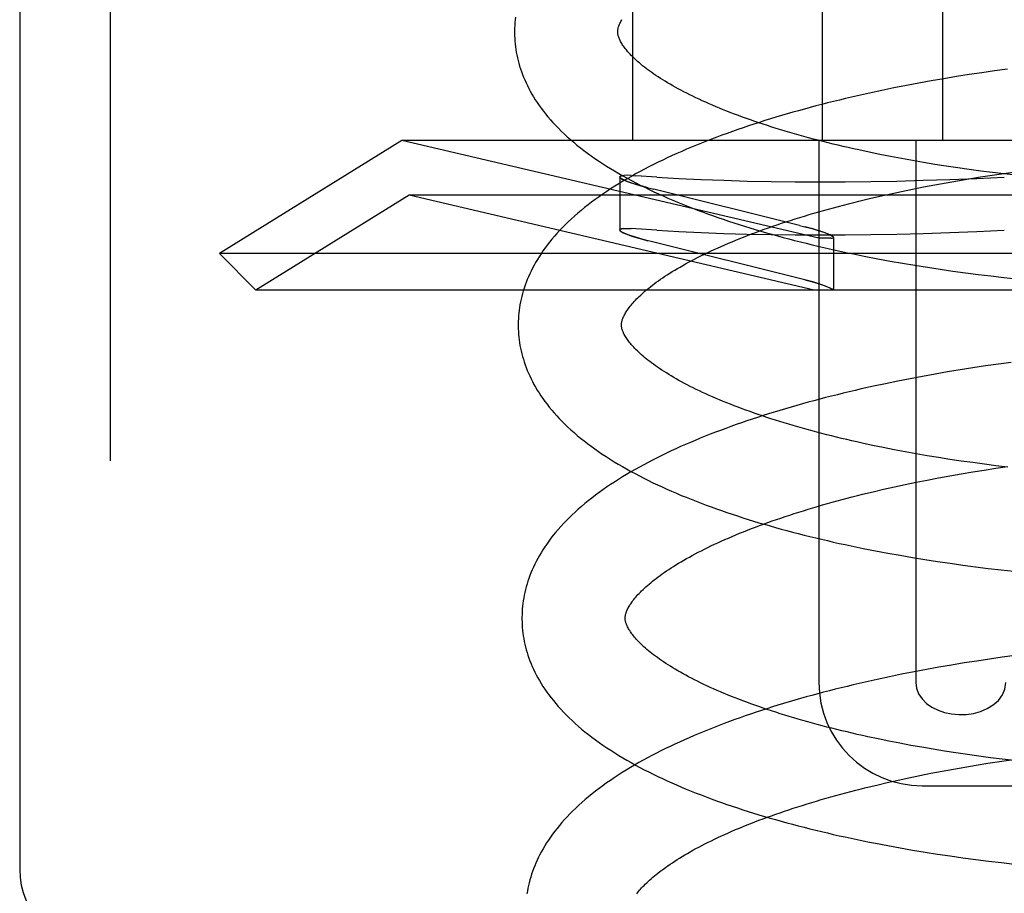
# Model space of a CAD drawing. Header units: inches. Extents: x 0 to 204, y 0 to 132.
# Tile 86 of 112: x 119.872 to 120.063, y 48.97 to 49.139. Entities that reach past the tile are written whole.
import ezdxf

# ---------------------------------------------------------------- set-up
doc = ezdxf.new("R2010")
doc.units = ezdxf.units.IN
doc.header["$LTSCALE"] = 11.243375
doc.header["$MEASUREMENT"] = 0
doc.linetypes.add('HIDDEN', pattern=[0.2, 0.1, -0.1])
doc.layers.add('DEFAULT_2', color=8, linetype='HIDDEN')

msp = doc.modelspace()

# ---------------------------------------------------------------- linework, layer by layer
at = {"layer": 'DEFAULT_2', "color": 8, "linetype": 'HIDDEN'}
for p, q in [((119.88942, 52.4267), (119.88942, 46.92619)), ((119.87192, 49.94452), (119.87192, 48.97452)), ((119.99061, 49.27202), (119.99061, 49.11577)), ((120.02737, 49.27202), (120.02737, 49.11577)), ((120.05066, 49.27202), (120.05066, 49.11577)), ((120.05339, 49.12811), (120.05095, 49.12771)), ((120.05585, 49.1285), (120.05339, 49.12811)), ((120.05831, 49.12887), (120.05585, 49.1285)), ((120.06078, 49.12922), (120.05831, 49.12887)), ((120.06325, 49.12956), (120.06078, 49.12922)), ((120.04369, 49.12639), (120.04129, 49.12592)), ((120.04609, 49.12685), (120.04369, 49.12639)), ((120.04852, 49.12729), (120.04609, 49.12685)), ((120.05095, 49.12771), (120.04852, 49.12729)), ((120.03655, 49.12492), (120.03421, 49.1244)), ((120.03891, 49.12543), (120.03655, 49.12492)), ((120.04129, 49.12592), (120.03891, 49.12543)), ((119.94597, 49.11577), (119.91061, 49.09384)), ((120.02673, 49.09683), (119.94597, 49.11577)), ((120.20124, 49.11577), (119.94597, 49.11577)), ((120.02673, 49.11577), (120.02673, 49.01077)), ((120.04552, 49.11577), (120.04552, 49.01077)), ((120.03854, 49.11304), (120.03648, 49.11347)), ((120.04063, 49.11263), (120.03854, 49.11304)), ((120.04275, 49.11223), (120.04063, 49.11263)), ((120.04489, 49.11185), (120.04275, 49.11223)), ((120.04704, 49.11147), (120.04489, 49.11185)), ((120.04922, 49.11111), (120.04704, 49.11147)), ((120.05142, 49.11077), (120.04922, 49.11111)), ((120.05364, 49.11044), (120.05142, 49.11077)), ((120.05587, 49.11012), (120.05364, 49.11044)), ((120.05811, 49.10982), (120.05587, 49.11012)), ((120.05805, 49.10869), (120.0603, 49.10904)), ((120.06037, 49.10953), (120.05811, 49.10982)), ((120.0603, 49.10904), (120.06256, 49.10937)), ((120.06264, 49.10926), (120.06037, 49.10953)), ((120.06256, 49.10937), (120.06483, 49.10968)), ((120.06491, 49.109), (120.06264, 49.10926)), ((119.98816, 49.10868), (119.98816, 49.09841)), ((119.98816, 49.10868), (119.98822, 49.10854)), ((119.98961, 49.109), (119.98897, 49.10898)), ((119.99036, 49.10898), (119.98958, 49.109)), ((119.99034, 49.10899), (119.99125, 49.10893)), ((119.99536, 49.10865), (119.99125, 49.10893)), ((120.04703, 49.10676), (120.0492, 49.10717)), ((120.0492, 49.10717), (120.05139, 49.10757)), ((120.05139, 49.10757), (120.0536, 49.10796)), ((120.0536, 49.10796), (120.05582, 49.10833)), ((120.05582, 49.10833), (120.05805, 49.10869)), ((119.99316, 49.10671), (119.99474, 49.10631)), ((120.02297, 49.09931), (119.99474, 49.10631)), ((120.03857, 49.10497), (120.04065, 49.10543)), ((120.04065, 49.10543), (120.04275, 49.10589)), ((120.04275, 49.10589), (120.04488, 49.10633)), ((120.04488, 49.10633), (120.04703, 49.10676)), ((119.94736, 49.10518), (119.91768, 49.08677)), ((120.02584, 49.08677), (119.94736, 49.10518)), ((120.19986, 49.10518), (119.94736, 49.10518)), ((120.0345, 49.104), (120.03652, 49.10449)), ((120.03652, 49.10449), (120.03857, 49.10497)), ((119.98822, 49.09827), (119.98816, 49.09841)), ((119.98897, 49.0987), (119.98962, 49.09873)), ((119.98958, 49.09873), (119.99037, 49.09871)), ((119.99125, 49.09866), (119.99034, 49.09871)), ((119.99536, 49.09838), (119.99125, 49.09866)), ((120.02297, 49.09931), (120.02455, 49.0989)), ((119.99474, 49.09603), (119.99316, 49.09644)), ((120.02297, 49.08904), (119.99474, 49.09603)), ((120.02906, 49.09683), (120.02673, 49.09683)), ((120.02955, 49.09698), (120.02955, 49.08677)), ((119.91768, 49.08677), (119.91061, 49.09384)), ((120.23661, 49.09384), (119.91061, 49.09384)), ((120.03817, 49.09283), (120.04055, 49.09239)), ((120.04055, 49.09239), (120.04295, 49.09197)), ((120.04295, 49.09197), (120.04536, 49.09157)), ((120.04536, 49.09157), (120.04779, 49.09118)), ((120.04779, 49.09118), (120.05023, 49.09081)), ((120.05023, 49.09081), (120.05268, 49.09046)), ((120.05268, 49.09046), (120.05514, 49.09013)), ((120.05514, 49.09013), (120.0576, 49.08981)), ((120.02455, 49.08863), (120.02297, 49.08904)), ((120.0576, 49.08981), (120.06008, 49.08951)), ((120.06008, 49.08951), (120.06256, 49.08923)), ((120.06256, 49.08923), (120.06504, 49.08897)), ((120.22953, 49.08677), (119.91768, 49.08677)), ((120.05169, 49.07092), (120.04926, 49.0705)), ((120.05414, 49.07133), (120.05169, 49.07092)), ((120.05659, 49.07171), (120.05414, 49.07133)), ((120.05905, 49.07208), (120.05659, 49.07171)), ((120.06152, 49.07244), (120.05905, 49.07208)), ((120.064, 49.07277), (120.06152, 49.07244)), ((120.04203, 49.06913), (120.03965, 49.06864)), ((120.04443, 49.06961), (120.04203, 49.06913)), ((120.04684, 49.07006), (120.04443, 49.06961)), ((120.04926, 49.0705), (120.04684, 49.07006)), ((120.03729, 49.06814), (120.03495, 49.06761)), ((120.03965, 49.06864), (120.03729, 49.06814)), ((120.03922, 49.05626), (120.03716, 49.05669)), ((120.04131, 49.05585), (120.03922, 49.05626)), ((120.04343, 49.05545), (120.04131, 49.05585)), ((120.04557, 49.05506), (120.04343, 49.05545)), ((120.04773, 49.05469), (120.04557, 49.05506)), ((120.04991, 49.05433), (120.04773, 49.05469)), ((120.0521, 49.05398), (120.04991, 49.05433)), ((120.05432, 49.05365), (120.0521, 49.05398)), ((120.05655, 49.05334), (120.05432, 49.05365)), ((120.05654, 49.05154), (120.05878, 49.0519)), ((120.0588, 49.05303), (120.05655, 49.05334)), ((120.05878, 49.0519), (120.06102, 49.05225)), ((120.06105, 49.05275), (120.0588, 49.05303)), ((120.06102, 49.05225), (120.06328, 49.05258)), ((120.06332, 49.05248), (120.06105, 49.05275)), ((120.0456, 49.04954), (120.04775, 49.04997)), ((120.04775, 49.04997), (120.04992, 49.05038)), ((120.04992, 49.05038), (120.05211, 49.05078)), ((120.05211, 49.05078), (120.05432, 49.05117)), ((120.05432, 49.05117), (120.05654, 49.05154)), ((120.03724, 49.0477), (120.03929, 49.04818)), ((120.03929, 49.04818), (120.04137, 49.04864)), ((120.04137, 49.04864), (120.04347, 49.0491)), ((120.04347, 49.0491), (120.0456, 49.04954)), ((120.03522, 49.04721), (120.03724, 49.0477)), ((120.0377, 49.03627), (120.04007, 49.03582)), ((120.04007, 49.03582), (120.04246, 49.03539)), ((120.04246, 49.03539), (120.04487, 49.03498)), ((120.04487, 49.03498), (120.04728, 49.03458)), ((120.04728, 49.03458), (120.04972, 49.03421)), ((120.04972, 49.03421), (120.05216, 49.03385)), ((120.05216, 49.03385), (120.05462, 49.0335)), ((120.05462, 49.0335), (120.05708, 49.03318)), ((120.05708, 49.03318), (120.05955, 49.03287)), ((120.05955, 49.03287), (120.06203, 49.03258)), ((120.06203, 49.03258), (120.06451, 49.03231)), ((120.06226, 49.01565), (120.05979, 49.01529)), ((120.06474, 49.01598), (120.06226, 49.01565)), ((120.05, 49.01371), (120.04758, 49.01327)), ((120.05243, 49.01413), (120.05, 49.01371)), ((120.05488, 49.01454), (120.05243, 49.01413)), ((120.05733, 49.01492), (120.05488, 49.01454)), ((120.05979, 49.01529), (120.05733, 49.01492)), ((120.04039, 49.01186), (120.03803, 49.01135)), ((120.04277, 49.01235), (120.04039, 49.01186)), ((120.04517, 49.01282), (120.04277, 49.01235)), ((120.04758, 49.01327), (120.04517, 49.01282)), ((120.03803, 49.01135), (120.03569, 49.01082)), ((120.04032, 48.99939), (120.03825, 48.99982)), ((120.04243, 48.99898), (120.04032, 48.99939)), ((120.04455, 48.99858), (120.04243, 48.99898)), ((120.04671, 48.9982), (120.04455, 48.99858)), ((120.04888, 48.99782), (120.04671, 48.9982)), ((120.05107, 48.99747), (120.04888, 48.99782)), ((120.05328, 48.99712), (120.05107, 48.99747)), ((120.05551, 48.99679), (120.05328, 48.99712)), ((120.05775, 48.99648), (120.05551, 48.99679)), ((120.05501, 48.99437), (120.05724, 48.99475)), ((120.05724, 48.99475), (120.05947, 48.99511)), ((120.06001, 48.99618), (120.05775, 48.99648)), ((120.05947, 48.99511), (120.06172, 48.99545)), ((120.06228, 48.99589), (120.06001, 48.99618)), ((120.06172, 48.99545), (120.06398, 48.99578)), ((120.06456, 48.99562), (120.06228, 48.99589)), ((120.04417, 48.9923), (120.0463, 48.99274)), ((120.0463, 48.99274), (120.04845, 48.99317)), ((120.04845, 48.99317), (120.05062, 48.99359)), ((120.05062, 48.99359), (120.05281, 48.99399)), ((120.05281, 48.99399), (120.05501, 48.99437)), ((120.03591, 48.99041), (120.03794, 48.9909)), ((120.03794, 48.9909), (120.03999, 48.99138)), ((120.03999, 48.99138), (120.04207, 48.99185)), ((120.04207, 48.99185), (120.04417, 48.9923)), ((120.04683, 48.99077), (120.10038, 48.99077)), ((120.04008, 48.97916), (120.04248, 48.97872)), ((120.04248, 48.97872), (120.04489, 48.9783)), ((120.04489, 48.9783), (120.04731, 48.9779)), ((120.04731, 48.9779), (120.04975, 48.97752)), ((120.04975, 48.97752), (120.0522, 48.97715)), ((120.0522, 48.97715), (120.05466, 48.97681)), ((120.05466, 48.97681), (120.05713, 48.97647)), ((120.05713, 48.97647), (120.05961, 48.97616)), ((120.05961, 48.97616), (120.0621, 48.97587)), ((120.0621, 48.97587), (120.06459, 48.97559))]:
    msp.add_line(p, q, dxfattribs=at)
for points in [[(119.96796, 49.13966), (119.96789, 49.13912), (119.96785, 49.13858), (119.96781, 49.13804), (119.96779, 49.1375), (119.96778, 49.13696), (119.96778, 49.13652)], [(119.98778, 49.13677), (119.98778, 49.13687), (119.98778, 49.13699), (119.98779, 49.13711), (119.98781, 49.13723), (119.98783, 49.13735), (119.98786, 49.13749), (119.98789, 49.13762), (119.98794, 49.13777), (119.98799, 49.13792), (119.98805, 49.13808), (119.98811, 49.13825), (119.98819, 49.13842), (119.98828, 49.1386), (119.98837, 49.13879), (119.98848, 49.13898), (119.98859, 49.13917)], [(119.96778, 49.13652), (119.96779, 49.13606), (119.96781, 49.13553), (119.96785, 49.13499), (119.9679, 49.13446), (119.96796, 49.13392), (119.96804, 49.13339), (119.96812, 49.13285), (119.96823, 49.13232), (119.96834, 49.13178), (119.96847, 49.13124), (119.96861, 49.13071), (119.96877, 49.13017), (119.96894, 49.12963), (119.96912, 49.12909), (119.96932, 49.12855), (119.96953, 49.12801), (119.96976, 49.12747), (119.97001, 49.12693), (119.97027, 49.12638), (119.97054, 49.12584), (119.97083, 49.12529), (119.97114, 49.12475), (119.97147, 49.1242), (119.97181, 49.12365), (119.97217, 49.1231), (119.97255, 49.12255), (119.97295, 49.12199), (119.97337, 49.12144), (119.9738, 49.12089), (119.97426, 49.12033), (119.97473, 49.11978), (119.97523, 49.11923), (119.97575, 49.11867), (119.97628, 49.11812), (119.97684, 49.11757), (119.97741, 49.11702), (119.978, 49.11648), (119.97861, 49.11594), (119.97924, 49.1154), (119.97988, 49.11487), (119.98054, 49.11434), (119.98122, 49.11382), (119.98191, 49.1133), (119.98262, 49.11279), (119.98334, 49.11228), (119.98407, 49.11178), (119.98482, 49.11129), (119.98559, 49.1108), (119.98637, 49.11032), (119.98716, 49.10984), (119.98796, 49.10937), (119.98877, 49.10891), (119.9896, 49.10845), (119.99043, 49.108), (119.99128, 49.10755), (119.99214, 49.10711), (119.993, 49.10668), (119.99388, 49.10625), (119.99477, 49.10583), (119.99567, 49.10541), (119.99658, 49.105), (119.9975, 49.1046), (119.99842, 49.1042), (119.99936, 49.1038), (120.00031, 49.10341), (120.00126, 49.10303), (120.00223, 49.10265), (120.0032, 49.10228), (120.00418, 49.10191), (120.00517, 49.10155), (120.00616, 49.10119), (120.00717, 49.10084), (120.00818, 49.10049), (120.00921, 49.10014), (120.01024, 49.09981), (120.01127, 49.09947), (120.01232, 49.09914), (120.01337, 49.09882), (120.01443, 49.0985), (120.0155, 49.09818), (120.01657, 49.09787), (120.01765, 49.09757), (120.01874, 49.09727), (120.01984, 49.09697), (120.02094, 49.09668), (120.02205, 49.09639), (120.02316, 49.09611), (120.02428, 49.09583), (120.02541, 49.09555), (120.02654, 49.09528), (120.02768, 49.09502), (120.02883, 49.09476), (120.02998, 49.0945), (120.03113, 49.09425), (120.03229, 49.094), (120.03346, 49.09376), (120.03463, 49.09352), (120.03581, 49.09329), (120.03817, 49.09283)], [(120.03648, 49.11347), (120.03445, 49.11391), (120.03344, 49.11413), (120.03244, 49.11436), (120.03145, 49.11459), (120.03046, 49.11482), (120.02949, 49.11506), (120.02852, 49.11529), (120.02756, 49.11554), (120.02661, 49.11578), (120.02567, 49.11603), (120.02474, 49.11627), (120.02382, 49.11653), (120.0229, 49.11678), (120.022, 49.11704), (120.0211, 49.1173), (120.02022, 49.11756), (120.01934, 49.11782), (120.01848, 49.11809), (120.01762, 49.11835), (120.01678, 49.11862), (120.01594, 49.1189), (120.01512, 49.11917), (120.01431, 49.11945), (120.0135, 49.11972), (120.01271, 49.12), (120.01194, 49.12028), (120.01117, 49.12056), (120.01041, 49.12085), (120.00967, 49.12113), (120.00894, 49.12142), (120.00822, 49.1217), (120.00751, 49.12199), (120.00682, 49.12228), (120.00614, 49.12257), (120.00547, 49.12286), (120.00481, 49.12315), (120.00416, 49.12344), (120.00353, 49.12373), (120.00291, 49.12402), (120.0023, 49.12431), (120.00171, 49.12461), (120.00113, 49.1249), (120.00056, 49.12519), (120, 49.12548), (119.99946, 49.12577), (119.99893, 49.12606), (119.99842, 49.12635), (119.99791, 49.12664), (119.99743, 49.12693), (119.99695, 49.12721), (119.99649, 49.1275), (119.99604, 49.12778), (119.99561, 49.12806), (119.99518, 49.12834), (119.99477, 49.12862), (119.99438, 49.12889), (119.994, 49.12917), (119.99363, 49.12944), (119.99327, 49.12971), (119.99293, 49.12997), (119.99259, 49.13024), (119.99228, 49.1305), (119.99197, 49.13076), (119.99168, 49.13101), (119.99139, 49.13126), (119.99113, 49.13151), (119.99087, 49.13176), (119.99062, 49.132), (119.99039, 49.13223), (119.99017, 49.13247), (119.98996, 49.13269), (119.98976, 49.13292), (119.98958, 49.13314), (119.9894, 49.13335), (119.98923, 49.13357), (119.98908, 49.13377), (119.98893, 49.13398), (119.98879, 49.13417), (119.98866, 49.13437), (119.98855, 49.13456), (119.98844, 49.13474), (119.98834, 49.13493), (119.98825, 49.1351), (119.98817, 49.13527), (119.98809, 49.13544), (119.98803, 49.13559), (119.98797, 49.13575), (119.98792, 49.13589), (119.98788, 49.13603), (119.98785, 49.13617), (119.98782, 49.13629), (119.9878, 49.13642), (119.98779, 49.13654), (119.98778, 49.13666), (119.98778, 49.13677)], [(120.03421, 49.1244), (120.03305, 49.12413), (120.03189, 49.12386), (120.03073, 49.12358), (120.02959, 49.1233), (120.02844, 49.12301), (120.02731, 49.12272), (120.02617, 49.12243), (120.02505, 49.12213), (120.02393, 49.12183), (120.02282, 49.12152), (120.02171, 49.12121), (120.02061, 49.12089), (120.01951, 49.12057), (120.01843, 49.12025), (120.01735, 49.11992), (120.01627, 49.11959), (120.01521, 49.11925), (120.01415, 49.11891), (120.0131, 49.11856), (120.01206, 49.11821), (120.01102, 49.11786), (120.00999, 49.1175), (120.00897, 49.11713), (120.00796, 49.11676), (120.00695, 49.11639), (120.00596, 49.11601), (120.00497, 49.11563), (120.00399, 49.11524), (120.00302, 49.11484), (120.00206, 49.11445), (120.0011, 49.11404), (120.00016, 49.11364), (119.99922, 49.11322), (119.9983, 49.11281), (119.99738, 49.11238), (119.99648, 49.11195), (119.99558, 49.11152), (119.99469, 49.11108), (119.99381, 49.11064), (119.99295, 49.11019), (119.99209, 49.10973), (119.99124, 49.10927), (119.99041, 49.1088), (119.98958, 49.10833), (119.98877, 49.10785), (119.98797, 49.10737), (119.98718, 49.10688), (119.9864, 49.10638), (119.98564, 49.10588), (119.98489, 49.10537), (119.98415, 49.10485), (119.98342, 49.10433), (119.98271, 49.10381), (119.98202, 49.10328), (119.98134, 49.10274), (119.98068, 49.1022), (119.98003, 49.10166), (119.9794, 49.10111), (119.97879, 49.10056), (119.97819, 49.1), (119.97762, 49.09944), (119.97706, 49.09888), (119.97652, 49.09832), (119.976, 49.09776), (119.9755, 49.09719), (119.97502, 49.09663), (119.97456, 49.09606), (119.97412, 49.0955), (119.9737, 49.09493), (119.97329, 49.09437), (119.97291, 49.0938), (119.97254, 49.09324), (119.9722, 49.09268), (119.97187, 49.09212), (119.97156, 49.09157), (119.97126, 49.09101), (119.97098, 49.09046), (119.97072, 49.08991), (119.97048, 49.08936), (119.97025, 49.08881), (119.97003, 49.08826), (119.96983, 49.08772), (119.96965, 49.08717), (119.96948, 49.08663), (119.96932, 49.08609), (119.96918, 49.08555), (119.96905, 49.08501), (119.96894, 49.08447), (119.96884, 49.08393), (119.96875, 49.08339), (119.96868, 49.08285), (119.96861, 49.08232), (119.96856, 49.08178), (119.96853, 49.08124), (119.96851, 49.08071), (119.9685, 49.08017), (119.9685, 49.07973)], [(119.98816, 49.10868), (119.98825, 49.10882), (119.98852, 49.10891), (119.98897, 49.10898)], [(119.98901, 49.10898), (119.98856, 49.10892), (119.98828, 49.10883), (119.98816, 49.1087), (119.98816, 49.10868)], [(119.99361, 49.1066), (119.99255, 49.10688), (119.99158, 49.10716), (119.99071, 49.10743), (119.98995, 49.10769), (119.98932, 49.10793), (119.98881, 49.10816), (119.98845, 49.10836), (119.98823, 49.10853), (119.98816, 49.10868)], [(119.98846, 49.10835), (119.98887, 49.10813), (119.98944, 49.10788), (119.99017, 49.10761), (119.99104, 49.10733), (119.99204, 49.10703), (119.99316, 49.10671)], [(119.99536, 49.10865), (119.99958, 49.10841), (120.00391, 49.1082), (120.00833, 49.10803), (120.01285, 49.10789), (120.01747, 49.10779), (120.02217, 49.10773), (120.02697, 49.10772), (120.03184, 49.10773), (120.0368, 49.10779), (120.04183, 49.10789), (120.04694, 49.10803), (120.05211, 49.1082), (120.05735, 49.10841), (120.06266, 49.10865)], [(119.9885, 49.07998), (119.9885, 49.08008), (119.9885, 49.0802), (119.98851, 49.08032), (119.98853, 49.08044), (119.98855, 49.08056), (119.98858, 49.08069), (119.98861, 49.08083), (119.98866, 49.08098), (119.98871, 49.08113), (119.98877, 49.08129), (119.98883, 49.08146), (119.98891, 49.08163), (119.989, 49.08181), (119.98909, 49.082), (119.9892, 49.08219), (119.98931, 49.08238), (119.98943, 49.08258), (119.98956, 49.08278), (119.9897, 49.08299), (119.98985, 49.0832), (119.99001, 49.08341), (119.99018, 49.08363), (119.99036, 49.08386), (119.99056, 49.08409), (119.99076, 49.08432), (119.99097, 49.08456), (119.9912, 49.0848), (119.99144, 49.08505), (119.99169, 49.0853), (119.99195, 49.08555), (119.99222, 49.08581), (119.99251, 49.08607), (119.99281, 49.08634), (119.99312, 49.0866), (119.99344, 49.08688), (119.99377, 49.08715), (119.99412, 49.08743), (119.99448, 49.08771), (119.99486, 49.08799), (119.99525, 49.08828), (119.99565, 49.08857), (119.99606, 49.08886), (119.99649, 49.08915), (119.99693, 49.08945), (119.99738, 49.08974), (119.99785, 49.09004), (119.99833, 49.09034), (119.99882, 49.09064), (119.99933, 49.09094), (119.99985, 49.09124), (120.00038, 49.09155), (120.00093, 49.09185), (120.00149, 49.09216), (120.00206, 49.09246), (120.00265, 49.09277), (120.00325, 49.09308), (120.00386, 49.09339), (120.00448, 49.09369), (120.00512, 49.094), (120.00577, 49.09431), (120.00643, 49.09462), (120.0071, 49.09492), (120.00779, 49.09523), (120.00849, 49.09553), (120.0092, 49.09584), (120.00993, 49.09614), (120.01066, 49.09645), (120.01141, 49.09675), (120.01217, 49.09705), (120.01294, 49.09735), (120.01372, 49.09765), (120.01451, 49.09795), (120.01532, 49.09824), (120.01613, 49.09854), (120.01696, 49.09883), (120.0178, 49.09912), (120.01864, 49.09941), (120.0195, 49.0997), (120.02037, 49.09999), (120.02125, 49.10027), (120.02213, 49.10055), (120.02303, 49.10083), (120.02394, 49.10111), (120.02486, 49.10138), (120.02578, 49.10166), (120.02672, 49.10193), (120.02766, 49.1022), (120.02861, 49.10246), (120.02957, 49.10272), (120.03054, 49.10299), (120.03152, 49.10324), (120.0325, 49.1035), (120.0335, 49.10375), (120.0345, 49.104)], [(119.98816, 49.09841), (119.98816, 49.09843), (119.98828, 49.09856), (119.98856, 49.09865), (119.98901, 49.09871)], [(119.98897, 49.0987), (119.98852, 49.09864), (119.98825, 49.09855), (119.98816, 49.09841)], [(119.98816, 49.09841), (119.98823, 49.09826), (119.98845, 49.09809), (119.98882, 49.09788), (119.98932, 49.09766), (119.98996, 49.09742), (119.99072, 49.09716), (119.99159, 49.09689), (119.99255, 49.09661), (119.99361, 49.09633)], [(119.99316, 49.09644), (119.99204, 49.09676), (119.99104, 49.09706), (119.99016, 49.09734), (119.98944, 49.09761), (119.98887, 49.09786), (119.98846, 49.09808)], [(119.99536, 49.09838), (119.99958, 49.09814), (120.00391, 49.09793), (120.00833, 49.09776), (120.01285, 49.09762), (120.01747, 49.09752), (120.02217, 49.09746), (120.02697, 49.09744), (120.03184, 49.09746), (120.0368, 49.09752), (120.04183, 49.09762), (120.04694, 49.09776), (120.05211, 49.09793), (120.05735, 49.09814), (120.06266, 49.09838)], [(120.02955, 49.09698), (120.02948, 49.0971), (120.02926, 49.09726), (120.0289, 49.09745), (120.0284, 49.09767), (120.02777, 49.09791), (120.02701, 49.09817), (120.02613, 49.09845), (120.02516, 49.09873), (120.0241, 49.09902)], [(120.02955, 49.09698), (120.02955, 49.09699), (120.02948, 49.0971), (120.02928, 49.09724), (120.02897, 49.09742), (120.02853, 49.09761), (120.02797, 49.09784), (120.02729, 49.09808), (120.02649, 49.09834), (120.02558, 49.09861), (120.02455, 49.0989)], [(120.02906, 49.09683), (120.02934, 49.09685), (120.0295, 49.0969), (120.02955, 49.09698)], [(120.02906, 49.09683), (120.02921, 49.09684), (120.02933, 49.09685), (120.02943, 49.09687), (120.0295, 49.0969), (120.02954, 49.09693), (120.02955, 49.09698)], [(120.02404, 49.08876), (120.02504, 49.08849), (120.02597, 49.08822), (120.02681, 49.08796), (120.02756, 49.08771), (120.0282, 49.08748), (120.02872, 49.08726), (120.02911, 49.08707), (120.02938, 49.08691), (120.02953, 49.08677)], [(120.02953, 49.08677), (120.02937, 49.08692), (120.02907, 49.0871), (120.02863, 49.0873), (120.02805, 49.08753), (120.02734, 49.08779), (120.02652, 49.08806), (120.02558, 49.08834), (120.02455, 49.08863)], [(119.9685, 49.07973), (119.96851, 49.07927), (119.96853, 49.07874), (119.96857, 49.0782), (119.96862, 49.07767), (119.96868, 49.07713), (119.96876, 49.0766), (119.96884, 49.07606), (119.96895, 49.07553), (119.96906, 49.07499), (119.96919, 49.07445), (119.96933, 49.07392), (119.96949, 49.07338), (119.96966, 49.07284), (119.96984, 49.0723), (119.97004, 49.07176), (119.97025, 49.07122), (119.97048, 49.07068), (119.97073, 49.07014), (119.97099, 49.06959), (119.97126, 49.06905), (119.97155, 49.0685), (119.97186, 49.06796), (119.97219, 49.06741), (119.97253, 49.06686), (119.97289, 49.06631), (119.97327, 49.06576), (119.97367, 49.0652), (119.97409, 49.06465), (119.97452, 49.0641), (119.97498, 49.06354), (119.97545, 49.06299), (119.97595, 49.06244), (119.97646, 49.06189), (119.97699, 49.06134), (119.97754, 49.06079), (119.97812, 49.06024), (119.97871, 49.0597), (119.97931, 49.05916), (119.97994, 49.05862), (119.98058, 49.05809), (119.98124, 49.05756), (119.98192, 49.05704), (119.98261, 49.05652), (119.98332, 49.05601), (119.98404, 49.0555), (119.98478, 49.055), (119.98553, 49.05451), (119.9863, 49.05402), (119.98707, 49.05353), (119.98786, 49.05306), (119.98867, 49.05259), (119.98948, 49.05212), (119.99031, 49.05166), (119.99114, 49.05121), (119.99199, 49.05076), (119.99285, 49.05033), (119.99372, 49.04989), (119.9946, 49.04946), (119.99548, 49.04904), (119.99638, 49.04863), (119.99729, 49.04821), (119.99821, 49.04781), (119.99914, 49.04741), (120.00007, 49.04701), (120.00102, 49.04663), (120.00197, 49.04624), (120.00294, 49.04586), (120.00391, 49.04549), (120.00489, 49.04512), (120.00588, 49.04476), (120.00688, 49.0444), (120.00788, 49.04405), (120.0089, 49.0437), (120.00992, 49.04336), (120.01095, 49.04302), (120.01198, 49.04268), (120.01303, 49.04235), (120.01408, 49.04203), (120.01514, 49.04171), (120.01621, 49.0414), (120.01728, 49.04109), (120.01836, 49.04078), (120.01945, 49.04048), (120.02055, 49.04018), (120.02165, 49.03989), (120.02276, 49.0396), (120.02387, 49.03932), (120.02499, 49.03904), (120.02612, 49.03876), (120.02725, 49.0385), (120.02839, 49.03823), (120.02954, 49.03797), (120.03069, 49.03771), (120.03184, 49.03746), (120.033, 49.03721), (120.03417, 49.03697), (120.03534, 49.03673), (120.0377, 49.03627)], [(120.03716, 49.05669), (120.03513, 49.05713), (120.03412, 49.05735), (120.03312, 49.05758), (120.03213, 49.05781), (120.03115, 49.05804), (120.03017, 49.05827), (120.0292, 49.05851), (120.02825, 49.05875), (120.0273, 49.059), (120.02635, 49.05924), (120.02542, 49.05949), (120.0245, 49.05975), (120.02358, 49.06), (120.02268, 49.06026), (120.02179, 49.06052), (120.0209, 49.06078), (120.02003, 49.06104), (120.01916, 49.06131), (120.01831, 49.06157), (120.01746, 49.06184), (120.01663, 49.06212), (120.0158, 49.06239), (120.01499, 49.06267), (120.01419, 49.06294), (120.0134, 49.06322), (120.01262, 49.0635), (120.01186, 49.06378), (120.0111, 49.06407), (120.01036, 49.06435), (120.00963, 49.06464), (120.00891, 49.06492), (120.0082, 49.06521), (120.00751, 49.0655), (120.00683, 49.06579), (120.00616, 49.06608), (120.0055, 49.06637), (120.00485, 49.06666), (120.00422, 49.06695), (120.0036, 49.06724), (120.00299, 49.06754), (120.0024, 49.06783), (120.00182, 49.06812), (120.00125, 49.06841), (120.0007, 49.0687), (120.00015, 49.069), (119.99963, 49.06928), (119.99911, 49.06957), (119.99861, 49.06986), (119.99813, 49.07015), (119.99765, 49.07043), (119.99719, 49.07072), (119.99674, 49.071), (119.99631, 49.07128), (119.99589, 49.07156), (119.99548, 49.07184), (119.99508, 49.07212), (119.9947, 49.07239), (119.99433, 49.07266), (119.99397, 49.07293), (119.99363, 49.0732), (119.9933, 49.07346), (119.99298, 49.07372), (119.99268, 49.07398), (119.99239, 49.07423), (119.99211, 49.07448), (119.99184, 49.07473), (119.99158, 49.07497), (119.99134, 49.07521), (119.9911, 49.07545), (119.99088, 49.07568), (119.99067, 49.07591), (119.99047, 49.07614), (119.99029, 49.07636), (119.99011, 49.07657), (119.98994, 49.07679), (119.98979, 49.07699), (119.98964, 49.07719), (119.98951, 49.07739), (119.98938, 49.07759), (119.98926, 49.07778), (119.98915, 49.07796), (119.98905, 49.07814), (119.98896, 49.07832), (119.98888, 49.0785), (119.98881, 49.07866), (119.98874, 49.07882), (119.98869, 49.07897), (119.98864, 49.07912), (119.9886, 49.07926), (119.98857, 49.07939), (119.98854, 49.07952), (119.98852, 49.07964), (119.98851, 49.07976), (119.9885, 49.07987), (119.9885, 49.07998)], [(120.03495, 49.06761), (120.03379, 49.06734), (120.03263, 49.06707), (120.03147, 49.06679), (120.03032, 49.06651), (120.02918, 49.06623), (120.02804, 49.06594), (120.02691, 49.06564), (120.02579, 49.06534), (120.02467, 49.06504), (120.02355, 49.06473), (120.02244, 49.06442), (120.02134, 49.06411), (120.02025, 49.06379), (120.01916, 49.06346), (120.01808, 49.06313), (120.01701, 49.0628), (120.01594, 49.06246), (120.01488, 49.06212), (120.01383, 49.06177), (120.01279, 49.06142), (120.01175, 49.06107), (120.01072, 49.06071), (120.0097, 49.06034), (120.00869, 49.05998), (120.00769, 49.0596), (120.00669, 49.05922), (120.0057, 49.05884), (120.00472, 49.05845), (120.00375, 49.05806), (120.00279, 49.05766), (120.00184, 49.05726), (120.00089, 49.05685), (119.99996, 49.05644), (119.99903, 49.05602), (119.99811, 49.0556), (119.9972, 49.05517), (119.99631, 49.05473), (119.99542, 49.05429), (119.99454, 49.05385), (119.99367, 49.0534), (119.99282, 49.05294), (119.99197, 49.05248), (119.99114, 49.05202), (119.99031, 49.05154), (119.9895, 49.05106), (119.9887, 49.05058), (119.98791, 49.05009), (119.98713, 49.04959), (119.98636, 49.04909), (119.98561, 49.04858), (119.98487, 49.04807), (119.98415, 49.04755), (119.98344, 49.04702), (119.98274, 49.04649), (119.98207, 49.04596), (119.9814, 49.04542), (119.98076, 49.04487), (119.98013, 49.04432), (119.97951, 49.04377), (119.97892, 49.04322), (119.97834, 49.04266), (119.97778, 49.0421), (119.97724, 49.04153), (119.97672, 49.04097), (119.97622, 49.0404), (119.97574, 49.03984), (119.97528, 49.03927), (119.97484, 49.03871), (119.97442, 49.03814), (119.97402, 49.03758), (119.97363, 49.03702), (119.97327, 49.03645), (119.97292, 49.03589), (119.97259, 49.03533), (119.97228, 49.03478), (119.97198, 49.03422), (119.97171, 49.03367), (119.97144, 49.03312), (119.9712, 49.03257), (119.97097, 49.03202), (119.97075, 49.03147), (119.97056, 49.03093), (119.97037, 49.03038), (119.9702, 49.02984), (119.97004, 49.0293), (119.9699, 49.02876), (119.96977, 49.02822), (119.96966, 49.02768), (119.96956, 49.02714), (119.96947, 49.0266), (119.9694, 49.02606), (119.96933, 49.02552), (119.96929, 49.02499), (119.96925, 49.02445), (119.96923, 49.02392), (119.96922, 49.02338), (119.96922, 49.02293)], [(119.98922, 49.02319), (119.98922, 49.02329), (119.98922, 49.02341), (119.98923, 49.02353), (119.98925, 49.02365), (119.98927, 49.02377), (119.9893, 49.0239), (119.98933, 49.02404), (119.98938, 49.02419), (119.98943, 49.02434), (119.98949, 49.0245), (119.98956, 49.02467), (119.98963, 49.02484), (119.98972, 49.02502), (119.98981, 49.02521), (119.98992, 49.02539), (119.99003, 49.02559), (119.99015, 49.02579), (119.99028, 49.02599), (119.99042, 49.0262), (119.99057, 49.02641), (119.99073, 49.02662), (119.9909, 49.02684), (119.99108, 49.02706), (119.99128, 49.02729), (119.99148, 49.02753), (119.99169, 49.02777), (119.99192, 49.02801), (119.99216, 49.02826), (119.99241, 49.02851), (119.99267, 49.02876), (119.99294, 49.02902), (119.99323, 49.02928), (119.99353, 49.02955), (119.99384, 49.02981), (119.99416, 49.03008), (119.99449, 49.03036), (119.99484, 49.03064), (119.99521, 49.03092), (119.99558, 49.0312), (119.99597, 49.03149), (119.99637, 49.03178), (119.99678, 49.03207), (119.99721, 49.03236), (119.99765, 49.03265), (119.99811, 49.03295), (119.99857, 49.03325), (119.99905, 49.03355), (119.99954, 49.03385), (120.00005, 49.03415), (120.00057, 49.03445), (120.0011, 49.03476), (120.00165, 49.03506), (120.00221, 49.03537), (120.00278, 49.03567), (120.00337, 49.03598), (120.00397, 49.03629), (120.00458, 49.0366), (120.0052, 49.0369), (120.00584, 49.03721), (120.00649, 49.03752), (120.00715, 49.03782), (120.00783, 49.03813), (120.00851, 49.03844), (120.00921, 49.03874), (120.00992, 49.03905), (120.01065, 49.03935), (120.01138, 49.03966), (120.01213, 49.03996), (120.01289, 49.04026), (120.01366, 49.04056), (120.01444, 49.04086), (120.01523, 49.04116), (120.01604, 49.04145), (120.01685, 49.04175), (120.01768, 49.04204), (120.01852, 49.04233), (120.01936, 49.04262), (120.02022, 49.04291), (120.02109, 49.0432), (120.02197, 49.04348), (120.02285, 49.04376), (120.02375, 49.04404), (120.02466, 49.04432), (120.02558, 49.04459), (120.0265, 49.04487), (120.02744, 49.04514), (120.02838, 49.04541), (120.02933, 49.04567), (120.03029, 49.04593), (120.03126, 49.04619), (120.03224, 49.04645), (120.03322, 49.04671), (120.03422, 49.04696), (120.03522, 49.04721)], [(119.96922, 49.02293), (119.96923, 49.02248), (119.96925, 49.02194), (119.96929, 49.02141), (119.96934, 49.02087), (119.9694, 49.02033), (119.96948, 49.01979), (119.96957, 49.01926), (119.96967, 49.01872), (119.96979, 49.01818), (119.96992, 49.01764), (119.97006, 49.0171), (119.97022, 49.01656), (119.97039, 49.01602), (119.97057, 49.01548), (119.97077, 49.01494), (119.97099, 49.0144), (119.97122, 49.01385), (119.97146, 49.01331), (119.97173, 49.01276), (119.972, 49.01222), (119.9723, 49.01167), (119.97261, 49.01112), (119.97294, 49.01057), (119.97328, 49.01001), (119.97365, 49.00946), (119.97403, 49.00891), (119.97443, 49.00835), (119.97486, 49.0078), (119.9753, 49.00724), (119.97576, 49.00668), (119.97624, 49.00613), (119.97673, 49.00557), (119.97725, 49.00502), (119.97779, 49.00447), (119.97835, 49.00391), (119.97893, 49.00337), (119.97952, 49.00282), (119.98014, 49.00228), (119.98077, 49.00174), (119.98142, 49.00121), (119.98209, 49.00068), (119.98277, 49.00015), (119.98347, 48.99963), (119.98418, 48.99912), (119.98491, 48.99861), (119.98565, 48.99811), (119.98641, 48.99762), (119.98718, 48.99713), (119.98796, 48.99664), (119.98876, 48.99616), (119.98956, 48.99569), (119.99038, 48.99523), (119.99121, 48.99477), (119.99206, 48.99432), (119.99291, 48.99387), (119.99377, 48.99343), (119.99465, 48.993), (119.99553, 48.99257), (119.99642, 48.99215), (119.99733, 48.99173), (119.99824, 48.99132), (119.99917, 48.99091), (120.0001, 48.99051), (120.00104, 48.99012), (120.002, 48.98973), (120.00296, 48.98935), (120.00393, 48.98897), (120.0049, 48.98859), (120.00589, 48.98823), (120.00689, 48.98786), (120.00789, 48.98751), (120.0089, 48.98715), (120.00992, 48.9868), (120.01095, 48.98646), (120.01199, 48.98612), (120.01303, 48.98579), (120.01408, 48.98546), (120.01514, 48.98514), (120.01621, 48.98482), (120.01728, 48.9845), (120.01836, 48.98419), (120.01945, 48.98389), (120.02054, 48.98359), (120.02165, 48.98329), (120.02275, 48.983), (120.02387, 48.98271), (120.02499, 48.98243), (120.02612, 48.98215), (120.02725, 48.98188), (120.02839, 48.98161), (120.02954, 48.98134), (120.03069, 48.98108), (120.03184, 48.98083), (120.03301, 48.98057), (120.03417, 48.98033), (120.03535, 48.98008), (120.03652, 48.97985), (120.0377, 48.97961), (120.04008, 48.97916)], [(120.03825, 48.99982), (120.0362, 49.00026), (120.03519, 49.00048), (120.03418, 49.00071), (120.03318, 49.00094), (120.03219, 49.00117), (120.03121, 49.00141), (120.03024, 49.00164), (120.02927, 49.00189), (120.02831, 49.00213), (120.02736, 49.00238), (120.02643, 49.00263), (120.0255, 49.00288), (120.02458, 49.00313), (120.02366, 49.00339), (120.02276, 49.00365), (120.02187, 49.00391), (120.02099, 49.00418), (120.02012, 49.00444), (120.01926, 49.00471), (120.01841, 49.00498), (120.01757, 49.00525), (120.01674, 49.00553), (120.01592, 49.0058), (120.01511, 49.00608), (120.01432, 49.00636), (120.01353, 49.00664), (120.01276, 49.00693), (120.012, 49.00721), (120.01125, 49.0075), (120.01051, 49.00778), (120.00979, 49.00807), (120.00907, 49.00836), (120.00837, 49.00865), (120.00769, 49.00894), (120.00701, 49.00923), (120.00635, 49.00952), (120.0057, 49.00981), (120.00506, 49.01011), (120.00444, 49.0104), (120.00382, 49.01069), (120.00323, 49.01099), (120.00264, 49.01128), (120.00207, 49.01157), (120.00151, 49.01186), (120.00096, 49.01216), (120.00043, 49.01245), (119.99991, 49.01274), (119.99941, 49.01303), (119.99892, 49.01331), (119.99844, 49.0136), (119.99797, 49.01389), (119.99752, 49.01417), (119.99708, 49.01445), (119.99666, 49.01474), (119.99624, 49.01502), (119.99585, 49.01529), (119.99546, 49.01557), (119.99509, 49.01584), (119.99473, 49.01611), (119.99438, 49.01638), (119.99405, 49.01664), (119.99373, 49.01691), (119.99342, 49.01717), (119.99313, 49.01742), (119.99284, 49.01767), (119.99257, 49.01792), (119.99232, 49.01817), (119.99207, 49.01841), (119.99183, 49.01865), (119.99161, 49.01888), (119.9914, 49.01911), (119.9912, 49.01934), (119.99101, 49.01956), (119.99084, 49.01978), (119.99067, 49.01999), (119.99051, 49.0202), (119.99036, 49.0204), (119.99023, 49.0206), (119.9901, 49.0208), (119.98998, 49.02099), (119.98987, 49.02118), (119.98977, 49.02136), (119.98968, 49.02154), (119.9896, 49.02171), (119.98952, 49.02188), (119.98946, 49.02203), (119.9894, 49.02219), (119.98936, 49.02233), (119.98932, 49.02247), (119.98929, 49.0226), (119.98926, 49.02273), (119.98924, 49.02285), (119.98923, 49.02297), (119.98922, 49.02308), (119.98922, 49.02319)], [(120.03569, 49.01082), (120.03452, 49.01056), (120.03337, 49.01028), (120.03221, 49.01001), (120.03106, 49.00973), (120.02992, 49.00944), (120.02878, 49.00915), (120.02765, 49.00886), (120.02652, 49.00856), (120.0254, 49.00826), (120.02429, 49.00795), (120.02318, 49.00764), (120.02208, 49.00732), (120.02099, 49.007), (120.0199, 49.00668), (120.01882, 49.00635), (120.01775, 49.00602), (120.01668, 49.00568), (120.01562, 49.00534), (120.01457, 49.00499), (120.01352, 49.00464), (120.01249, 49.00428), (120.01146, 49.00392), (120.01044, 49.00356), (120.00943, 49.00319), (120.00842, 49.00282), (120.00743, 49.00244), (120.00644, 49.00205), (120.00546, 49.00167), (120.00449, 49.00127), (120.00352, 49.00088), (120.00257, 49.00047), (120.00162, 49.00006), (120.00069, 48.99965), (119.99976, 48.99923), (119.99885, 48.99881), (119.99794, 48.99838), (119.99704, 48.99795), (119.99615, 48.99751), (119.99528, 48.99707), (119.99441, 48.99662), (119.99355, 48.99616), (119.9927, 48.9957), (119.99187, 48.99523), (119.99104, 48.99476), (119.99023, 48.99428), (119.98943, 48.9938), (119.98864, 48.99331), (119.98786, 48.99281), (119.9871, 48.99231), (119.98635, 48.9918), (119.98561, 48.99129), (119.98488, 48.99077), (119.98417, 48.99024), (119.98348, 48.98971), (119.9828, 48.98917), (119.98213, 48.98863), (119.98148, 48.98809), (119.98085, 48.98754), (119.98024, 48.98699), (119.97964, 48.98643), (119.97907, 48.98587), (119.97851, 48.98531), (119.97797, 48.98475), (119.97745, 48.98419), (119.97695, 48.98362), (119.97647, 48.98306), (119.97601, 48.98249), (119.97557, 48.98193), (119.97515, 48.98136), (119.97474, 48.9808), (119.97436, 48.98024), (119.97399, 48.97967), (119.97365, 48.97911), (119.97332, 48.97856), (119.973, 48.978), (119.97271, 48.97744), (119.97243, 48.97689), (119.97217, 48.97634), (119.97192, 48.97579), (119.97169, 48.97524), (119.97148, 48.97469), (119.97128, 48.97415), (119.97109, 48.9736), (119.97092, 48.97306), (119.97077, 48.97252), (119.97062, 48.97197), (119.9705, 48.97143), (119.97038, 48.97089), (119.97028, 48.97035), (119.97019, 48.96981)], [(120.04552, 49.01077), (120.04568, 49.00963), (120.04607, 49.00857), (120.04674, 49.00758), (120.04761, 49.0067), (120.04865, 49.00597), (120.04983, 49.00538), (120.0511, 49.00494), (120.05246, 49.00466), (120.05386, 49.00453), (120.05529, 49.00457), (120.05671, 49.00477), (120.05807, 49.00515), (120.05936, 49.00569), (120.06052, 49.00641), (120.06153, 49.0073), (120.06231, 49.00834), (120.06278, 49.00949), (120.06299, 49.01077)], [(119.99145, 48.96982), (119.99162, 48.97004), (119.9918, 48.97027), (119.99199, 48.9705), (119.99219, 48.97073), (119.99241, 48.97097), (119.99263, 48.97121), (119.99287, 48.97146), (119.99312, 48.97171), (119.99338, 48.97196), (119.99366, 48.97222), (119.99394, 48.97248), (119.99424, 48.97275), (119.99455, 48.97302), (119.99487, 48.97329), (119.99521, 48.97356), (119.99555, 48.97384), (119.99591, 48.97412), (119.99629, 48.9744), (119.99668, 48.97469), (119.99708, 48.97498), (119.99749, 48.97527), (119.99792, 48.97556), (119.99836, 48.97585), (119.99881, 48.97615), (119.99928, 48.97645), (119.99976, 48.97675), (120.00025, 48.97705), (120.00075, 48.97735), (120.00127, 48.97765), (120.00181, 48.97796), (120.00235, 48.97826), (120.00291, 48.97857), (120.00349, 48.97887), (120.00407, 48.97918), (120.00467, 48.97949), (120.00528, 48.9798), (120.00591, 48.9801), (120.00654, 48.98041), (120.00719, 48.98072), (120.00785, 48.98103), (120.00853, 48.98133), (120.00921, 48.98164), (120.00991, 48.98194), (120.01062, 48.98225), (120.01135, 48.98255), (120.01208, 48.98286), (120.01283, 48.98316), (120.01359, 48.98346), (120.01436, 48.98376), (120.01514, 48.98406), (120.01593, 48.98436), (120.01674, 48.98465), (120.01755, 48.98495), (120.01838, 48.98524), (120.01921, 48.98553), (120.02006, 48.98582), (120.02092, 48.98611), (120.02179, 48.9864), (120.02267, 48.98668), (120.02355, 48.98696), (120.02445, 48.98724), (120.02536, 48.98752), (120.02627, 48.9878), (120.0272, 48.98807), (120.02813, 48.98834), (120.02908, 48.98861), (120.03003, 48.98887), (120.03099, 48.98914), (120.03196, 48.9894), (120.03294, 48.98965), (120.03392, 48.98991), (120.03491, 48.99016), (120.03591, 48.99041)]]:
    msp.add_lwpolyline(points, dxfattribs=at)
for centre, radius in [((120.04673, 49.01077), 0.02), ((119.88692, 48.97452), 0.015)]:
    msp.add_arc(centre, radius, 180, 270, dxfattribs=at)

doc.saveas('drawing.dxf')
